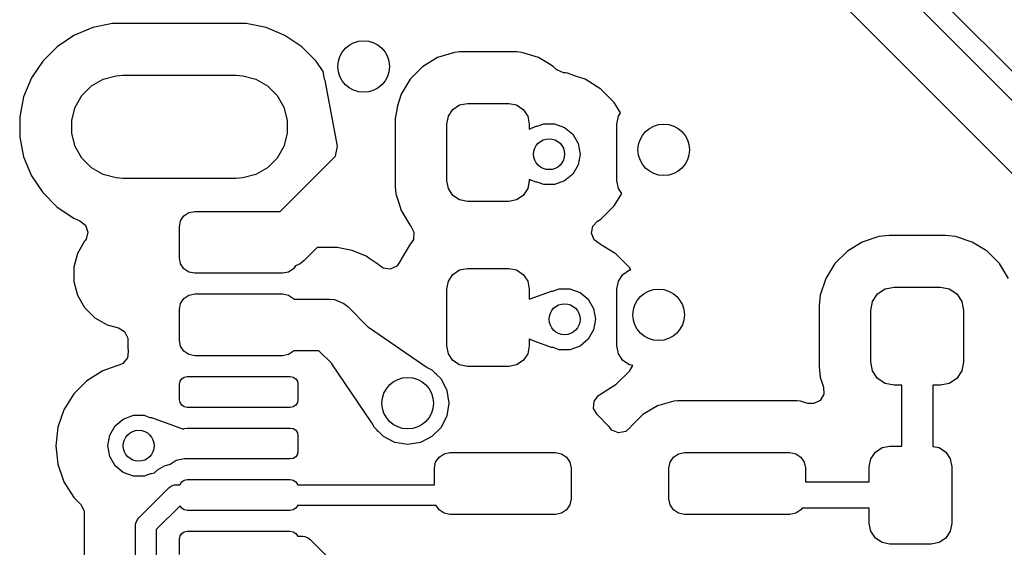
# Model space of a CAD drawing. Extents: x 70 to 224, y -154 to -54.
# Tile 12 of 55: x 109 to 119, y -106 to -101. Entities that reach past the tile are written whole.
import ezdxf

# ---------------------------------------------------------------- set-up
doc = ezdxf.new("R2010")
doc.units = 0
doc.layers.add('BLACK', color=7, linetype='CONTINUOUS')

msp = doc.modelspace()

# ---------------------------------------------------------------- linework, layer by layer
at = {"layer": 'BLACK', "linetype": 'CONTINUOUS'}
for p, q in [((114.1, -96.908578), (120.581422, -103.39)), ((120.469289, -103.560711), (113.958578, -97.05)), ((113.787583, -97.586818), (120.01185, -103.811085)), ((109.85816, -101.16545), (109.676092, -101.240864)), ((109.85817, -101.165447), (109.85816, -101.16545)), ((110.051457, -101.127), (109.85817, -101.165447)), ((110.051459, -101.127), (110.051457, -101.127)), ((111.348541, -101.127), (110.051459, -101.127)), ((111.348543, -101.127), (111.348541, -101.127)), ((111.541829, -101.165447), (111.348543, -101.127)), ((111.541839, -101.16545), (111.541829, -101.165447)), ((111.723907, -101.240864), (111.541839, -101.16545)), ((109.676079, -101.240871), (109.512218, -101.35036)), ((109.676092, -101.240864), (109.676079, -101.240871)), ((111.72392, -101.240871), (111.723907, -101.240864)), ((111.887781, -101.35036), (111.72392, -101.240871)), ((109.512214, -101.350363), (109.372863, -101.489714)), ((109.512218, -101.35036), (109.512214, -101.350363)), ((111.887785, -101.350363), (111.887781, -101.35036)), ((112.027136, -101.489714), (111.887785, -101.350363)), ((113.205393, -101.456522), (113.059811, -101.54453)), ((113.367807, -101.405913), (113.205393, -101.456522)), ((113.419145, -101.401248), (113.367807, -101.405913)), ((113.438384, -101.3995), (113.419145, -101.401248)), ((113.951616, -101.3995), (113.438384, -101.3995)), ((113.972778, -101.401423), (113.951616, -101.3995)), ((114.022192, -101.405913), (113.972778, -101.401423)), ((114.022194, -101.405913), (114.022192, -101.405913)), ((114.022196, -101.405914), (114.022194, -101.405913)), ((114.184606, -101.456522), (114.022196, -101.405914)), ((114.296227, -101.524), (114.184606, -101.456522)), ((109.37286, -101.489718), (109.263371, -101.653579)), ((109.372863, -101.489714), (109.37286, -101.489718)), ((112.027139, -101.489718), (112.027136, -101.489714)), ((112.095295, -101.591721), (112.027139, -101.489718)), ((113.059811, -101.54453), (112.93953, -101.664811)), ((114.330188, -101.54453), (114.296227, -101.524)), ((114.352716, -101.567058), (114.330188, -101.54453)), ((114.362097, -101.575529), (114.352716, -101.567058)), ((109.263364, -101.653592), (109.18795, -101.83566)), ((109.263371, -101.653579), (109.263364, -101.653592)), ((109.845619, -101.730823), (109.958658, -101.66556)), ((109.958658, -101.66556), (110.084737, -101.631778)), ((110.084737, -101.631778), (110.15, -101.6275)), ((110.15, -101.6275), (111.25, -101.6275)), ((111.25, -101.6275), (111.315263, -101.631778)), ((111.315263, -101.631778), (111.441342, -101.66556)), ((111.441342, -101.66556), (111.554381, -101.730823)), ((112.107077, -101.666107), (112.095295, -101.591721)), ((112.112771, -101.677283), (112.107077, -101.666107)), ((112.93953, -101.664811), (112.851522, -101.810393)), ((114.426511, -101.602597), (114.362097, -101.575529)), ((114.447833, -101.604999), (114.426511, -101.602597)), ((114.466755, -101.607132), (114.447833, -101.604999)), ((114.554196, -101.637729), (114.466755, -101.607132)), ((114.637021, -101.66671), (114.554196, -101.637729)), ((114.789762, -101.762684), (114.637021, -101.66671)), ((109.753323, -101.823119), (109.845619, -101.730823)), ((111.554381, -101.730823), (111.646677, -101.823119)), ((112.232567, -102.316192), (112.112771, -101.677283)), ((114.917316, -101.890238), (114.789762, -101.762684)), ((109.187947, -101.83567), (109.1495, -102.028956)), ((109.18795, -101.83566), (109.187947, -101.83567)), ((109.68806, -101.936158), (109.753323, -101.823119)), ((111.646677, -101.823119), (111.71194, -101.936158)), ((112.851522, -101.810393), (112.815737, -101.92523)), ((109.654278, -102.062237), (109.68806, -101.936158)), ((111.71194, -101.936158), (111.745722, -102.062237)), ((112.815737, -101.92523), (112.795361, -102.033905)), ((113.353579, -101.958579), (113.418463, -101.915224)), ((113.418463, -101.915224), (113.495, -101.9)), ((113.495, -101.9), (113.895, -101.9)), ((113.895, -101.9), (113.971537, -101.915224)), ((113.971537, -101.915224), (114.036421, -101.958579)), ((114.950487, -101.94303), (114.917316, -101.890238)), ((114.981252, -101.991992), (114.950487, -101.94303)), ((109.1495, -102.028956), (109.1495, -102.028959)), ((109.1495, -102.028959), (109.1495, -102.226041)), ((112.795361, -102.033905), (112.7945, -102.043384)), ((112.7945, -102.043384), (112.7945, -102.706616)), ((113.295, -102.1), (113.310224, -102.023463)), ((113.310224, -102.023463), (113.353579, -101.958579)), ((114.036421, -101.958579), (114.079776, -102.023463)), ((114.079776, -102.023463), (114.095, -102.1)), ((114.945, -102.1), (114.960224, -102.023463)), ((114.960224, -102.023463), (114.981252, -101.991992)), ((109.654278, -102.192763), (109.654278, -102.062237)), ((111.745722, -102.062237), (111.745722, -102.192763)), ((113.295, -102.65), (113.295, -102.1)), ((114.095, -102.1), (114.095, -102.151406)), ((114.095, -102.151406), (114.161643, -102.120466)), ((114.161643, -102.120466), (114.170588, -102.120091)), ((114.170588, -102.120091), (114.171022, -102.12049)), ((114.171022, -102.12049), (114.235406, -102.097058)), ((114.235406, -102.097058), (114.339594, -102.097058)), ((114.339594, -102.097058), (114.4375, -102.132692)), ((114.4375, -102.132692), (114.517313, -102.199664)), ((114.945, -102.65), (114.945, -102.1)), ((109.1495, -102.226043), (109.149499, -102.226043)), ((109.149499, -102.226043), (109.187947, -102.419329)), ((109.1495, -102.226041), (109.1495, -102.226043)), ((109.68806, -102.318842), (109.654278, -102.192763)), ((111.745722, -102.192763), (111.71194, -102.318842)), ((114.517313, -102.199664), (114.569408, -102.289894)), ((109.753323, -102.431881), (109.68806, -102.318842)), ((111.71194, -102.318842), (111.646677, -102.431881)), ((112.213277, -102.413168), (112.232567, -102.316192)), ((114.569408, -102.289894), (114.5875, -102.3925)), ((109.187947, -102.419329), (109.18795, -102.419339)), ((109.18795, -102.419339), (109.263364, -102.601407)), ((109.845619, -102.524177), (109.753323, -102.431881)), ((111.646677, -102.431881), (111.554381, -102.524177)), ((111.678946, -102.9475), (112.213277, -102.413168)), ((114.5875, -102.3925), (114.569408, -102.495106)), ((109.958658, -102.58944), (109.845619, -102.524177)), ((111.554381, -102.524177), (111.441342, -102.58944)), ((114.569408, -102.495106), (114.517313, -102.585336)), ((109.263364, -102.601407), (109.263371, -102.60142)), ((109.263371, -102.60142), (109.37286, -102.765281)), ((110.084737, -102.623222), (109.958658, -102.58944)), ((110.15, -102.6275), (110.084737, -102.623222)), ((111.315263, -102.623222), (111.25, -102.6275)), ((111.441342, -102.58944), (111.315263, -102.623222)), ((114.517313, -102.585336), (114.4375, -102.652308)), ((111.25, -102.6275), (110.15, -102.6275)), ((112.7945, -102.706616), (112.794585, -102.707546)), ((112.794585, -102.707546), (112.800913, -102.777192)), ((113.310224, -102.726537), (113.295, -102.65)), ((114.095, -102.65), (114.079776, -102.726537)), ((114.16195, -102.665276), (114.095, -102.637935)), ((114.095, -102.637935), (114.095, -102.65)), ((114.170817, -102.665267), (114.16195, -102.665276)), ((114.17143, -102.664657), (114.170817, -102.665267)), ((114.235406, -102.687942), (114.17143, -102.664657)), ((114.339594, -102.687942), (114.235406, -102.687942)), ((114.4375, -102.652308), (114.339594, -102.687942)), ((114.960224, -102.726537), (114.945, -102.65)), ((109.37286, -102.765281), (109.372863, -102.765285)), ((109.372863, -102.765285), (109.512214, -102.904636)), ((112.800913, -102.777192), (112.800913, -102.777194)), ((112.800913, -102.777194), (112.800914, -102.777196)), ((112.800914, -102.777196), (112.828202, -102.864767)), ((113.353579, -102.791421), (113.310224, -102.726537)), ((113.418463, -102.834776), (113.353579, -102.791421)), ((114.036421, -102.791421), (113.971537, -102.834776)), ((114.079776, -102.726537), (114.036421, -102.791421)), ((114.917316, -102.894762), (114.992586, -102.774969)), ((114.992586, -102.774969), (114.960224, -102.726537)), ((109.512214, -102.904636), (109.512218, -102.904639)), ((109.512218, -102.904639), (109.676079, -103.014128)), ((112.828202, -102.864767), (112.851522, -102.939606)), ((113.495, -102.85), (113.418463, -102.834776)), ((113.895, -102.85), (113.495, -102.85)), ((113.971537, -102.834776), (113.895, -102.85)), ((114.789762, -103.022316), (114.917316, -102.894762)), ((110.711418, -103.040097), (110.743934, -102.991434)), ((110.743934, -102.991434), (110.792597, -102.958918)), ((110.792597, -102.958918), (110.85, -102.9475)), ((110.85, -102.9475), (111.678946, -102.9475)), ((112.851522, -102.939606), (112.93953, -103.085188)), ((109.676079, -103.014128), (109.676092, -103.014135)), ((109.676092, -103.014135), (109.733814, -103.038044)), ((109.733814, -103.038044), (109.788218, -103.081885)), ((109.788218, -103.081885), (109.810283, -103.148179)), ((110.7, -103.0975), (110.711418, -103.040097)), ((110.7, -103.3975), (110.7, -103.0975)), ((112.93953, -103.085188), (112.941661, -103.087319)), ((112.941661, -103.087319), (112.942722, -103.089262)), ((112.942722, -103.089262), (112.944157, -103.091094)), ((112.944157, -103.091094), (112.943852, -103.091332)), ((112.943852, -103.091332), (112.975146, -103.148642)), ((114.699471, -103.15927), (114.71293, -103.090709)), ((114.71293, -103.090709), (114.756976, -103.042916)), ((114.756976, -103.042916), (114.789762, -103.022316)), ((109.810283, -103.148179), (109.793004, -103.215878)), ((112.975146, -103.148642), (112.970162, -103.218334)), ((114.725215, -103.224224), (114.699471, -103.15927)), ((117.487086, -103.191452), (117.326102, -103.244797)), ((117.487089, -103.191451), (117.487086, -103.191452)), ((117.586441, -103.181302), (117.487089, -103.191451)), ((117.586459, -103.181301), (117.586441, -103.181302)), ((118.133143, -103.181301), (117.586459, -103.181301)), ((118.232506, -103.191452), (118.133143, -103.181301)), ((118.393491, -103.244797), (118.232506, -103.191452)), ((109.779492, -103.234838), (109.710313, -103.354661)), ((109.784441, -103.22839), (109.779492, -103.234838)), ((109.793004, -103.215878), (109.783726, -103.227841)), ((109.783726, -103.227841), (109.784441, -103.22839)), ((112.93953, -103.264811), (112.851521, -103.410396)), ((112.939531, -103.26481), (112.93953, -103.264811)), ((112.941661, -103.262681), (112.939531, -103.26481)), ((112.943767, -103.259402), (112.941661, -103.262681)), ((112.944157, -103.258906), (112.943767, -103.259402)), ((112.970162, -103.218334), (112.94411, -103.258869)), ((112.94411, -103.258869), (112.944157, -103.258906)), ((114.781989, -103.264949), (114.725215, -103.224224)), ((114.78702, -103.266709), (114.781989, -103.264949)), ((114.926998, -103.354664), (114.78702, -103.266709)), ((117.326091, -103.244802), (117.181756, -103.33383)), ((117.326102, -103.244797), (117.326091, -103.244802)), ((118.393494, -103.244798), (118.393491, -103.244797)), ((118.393496, -103.244799), (118.393494, -103.244798)), ((118.393502, -103.244802), (118.393496, -103.244799)), ((118.537837, -103.33383), (118.393502, -103.244802)), ((109.710312, -103.354664), (109.6745, -103.488317)), ((109.710313, -103.354661), (109.710312, -103.354664)), ((112.036554, -103.297), (111.909277, -103.424277)), ((112.229818, -103.297), (112.036554, -103.297)), ((112.22982, -103.297), (112.229818, -103.297)), ((112.374807, -103.32584), (112.22982, -103.297)), ((112.374817, -103.325843), (112.374807, -103.32584)), ((112.51139, -103.382413), (112.374817, -103.325843)), ((112.511393, -103.382415), (112.51139, -103.382413)), ((112.511395, -103.382416), (112.511393, -103.382415)), ((112.546077, -103.40559), (112.511395, -103.382416)), ((114.939762, -103.362684), (114.926998, -103.354664)), ((115.067316, -103.490238), (114.939762, -103.362684)), ((117.181752, -103.333833), (117.061829, -103.453756)), ((117.181756, -103.33383), (117.181752, -103.333833)), ((118.537841, -103.333833), (118.537837, -103.33383)), ((118.657764, -103.453756), (118.537841, -103.333833)), ((110.711418, -103.454903), (110.7, -103.3975)), ((110.743934, -103.503566), (110.711418, -103.454903)), ((111.825596, -103.474336), (111.806066, -103.503566)), ((111.871393, -103.455367), (111.825596, -103.474336)), ((111.871397, -103.455362), (111.871393, -103.455367)), ((111.909277, -103.424277), (111.871397, -103.455362)), ((112.623839, -103.457548), (112.546077, -103.40559)), ((112.634317, -103.464549), (112.623839, -103.457548)), ((112.64201, -103.472242), (112.634317, -103.464549)), ((112.676328, -103.496491), (112.64201, -103.472242)), ((112.809338, -103.479599), (112.745313, -103.507573)), ((112.848076, -103.421452), (112.809338, -103.479599)), ((112.851521, -103.410396), (112.848076, -103.421452)), ((117.061826, -103.45376), (116.972798, -103.598095)), ((117.061829, -103.453756), (117.061826, -103.45376)), ((118.657767, -103.45376), (118.657764, -103.453756)), ((118.746795, -103.598095), (118.657767, -103.45376)), ((109.6745, -103.488317), (109.6745, -103.626683)), ((110.792597, -103.536082), (110.743934, -103.503566)), ((110.85, -103.5475), (110.792597, -103.536082)), ((111.7, -103.5475), (110.85, -103.5475)), ((111.757403, -103.536082), (111.7, -103.5475)), ((111.806066, -103.503566), (111.757403, -103.536082)), ((112.745313, -103.507573), (112.676328, -103.496491)), ((113.310224, -103.623463), (113.353579, -103.558579)), ((113.353579, -103.558579), (113.418463, -103.515224)), ((113.418463, -103.515224), (113.495, -103.5)), ((113.495, -103.5), (113.895, -103.5)), ((113.895, -103.5), (113.971537, -103.515224)), ((113.971537, -103.515224), (114.036421, -103.558579)), ((114.036421, -103.558579), (114.079776, -103.623463)), ((114.960224, -103.623463), (115.003579, -103.558579)), ((115.003579, -103.558579), (115.068463, -103.515224)), ((115.081398, -103.51265), (115.067316, -103.490238)), ((115.068463, -103.515224), (115.081398, -103.51265)), ((109.6745, -103.626683), (109.709979, -103.759091)), ((113.295, -103.7), (113.310224, -103.623463)), ((114.079776, -103.623463), (114.095, -103.7)), ((114.945, -103.7), (114.960224, -103.623463)), ((116.972793, -103.598106), (116.919448, -103.759091)), ((116.972798, -103.598095), (116.972793, -103.598106)), ((109.709979, -103.759091), (109.710312, -103.760335)), ((109.710312, -103.760335), (109.710313, -103.760338)), ((109.710313, -103.760338), (109.779492, -103.880161)), ((110.743934, -103.791434), (110.792597, -103.758918)), ((110.792597, -103.758918), (110.85, -103.7475)), ((110.85, -103.7475), (111.7, -103.7475)), ((111.7, -103.7475), (111.757403, -103.758918)), ((111.757403, -103.758918), (111.806066, -103.791434)), ((113.295, -104.25), (113.295, -103.7)), ((114.095, -103.7), (114.095, -103.798476)), ((114.095, -103.798476), (114.312197, -103.719169)), ((114.312197, -103.719169), (114.321141, -103.71955)), ((114.321141, -103.71955), (114.32178, -103.720215)), ((114.32178, -103.720215), (114.385406, -103.697058)), ((114.385406, -103.697058), (114.489594, -103.697058)), ((114.489594, -103.697058), (114.5875, -103.732692)), ((114.5875, -103.732692), (114.667313, -103.799664)), ((114.945, -104.25), (114.945, -103.7)), ((116.919448, -103.759091), (116.909297, -103.858448)), ((117.426924, -103.820697), (117.475698, -103.747702)), ((117.475698, -103.747702), (117.548693, -103.698928)), ((117.548693, -103.698928), (117.634797, -103.681801)), ((117.634797, -103.681801), (118.084797, -103.681801)), ((118.084797, -103.681801), (118.170901, -103.698928)), ((118.170901, -103.698928), (118.243896, -103.747702)), ((118.243896, -103.747702), (118.29267, -103.820697)), ((110.7, -103.8975), (110.711418, -103.840097)), ((110.711418, -103.840097), (110.743934, -103.791434)), ((111.806066, -103.791434), (111.810119, -103.7975)), ((111.810119, -103.7975), (112.1559, -103.7975)), ((112.1559, -103.7975), (112.204673, -103.802304)), ((112.204673, -103.802304), (112.294793, -103.839633)), ((112.294793, -103.839633), (112.294797, -103.839637)), ((112.294797, -103.839637), (112.332677, -103.870723)), ((114.667313, -103.799664), (114.719408, -103.889894)), ((116.909297, -103.858448), (116.909297, -104.455138)), ((117.409797, -103.906801), (117.426924, -103.820697)), ((118.29267, -103.820697), (118.309797, -103.906801)), ((109.779492, -103.880161), (109.779494, -103.880164)), ((109.779494, -103.880164), (109.779495, -103.880165)), ((109.779495, -103.880165), (109.877335, -103.978005)), ((110.7, -104.1975), (110.7, -103.8975)), ((112.332677, -103.870723), (112.530643, -104.068689)), ((114.719408, -103.889894), (114.7375, -103.9925)), ((117.409797, -104.406801), (117.409797, -103.906801)), ((118.309797, -103.906801), (118.309797, -104.406801)), ((109.877335, -103.978005), (109.877336, -103.978006)), ((109.877336, -103.978006), (109.877338, -103.978007)), ((109.877338, -103.978007), (109.931884, -104.009499)), ((109.931884, -104.009499), (109.997164, -104.047188)), ((109.997164, -104.047188), (110.107596, -104.076778)), ((114.7375, -103.9925), (114.719408, -104.095106)), ((110.107596, -104.076778), (110.167253, -104.11314)), ((110.167253, -104.11314), (110.197783, -104.175987)), ((112.530643, -104.068689), (112.534305, -104.069822)), ((112.534305, -104.069822), (113.103902, -104.459545)), ((114.719408, -104.095106), (114.667313, -104.185336)), ((110.197783, -104.175987), (110.1995, -104.196551)), ((110.1995, -104.196551), (110.1995, -104.263201)), ((110.711418, -104.254903), (110.7, -104.1975)), ((113.310224, -104.326537), (113.295, -104.25)), ((114.095, -104.25), (114.079776, -104.326537)), ((114.178447, -104.216993), (114.095, -104.186523)), ((114.095, -104.186523), (114.095, -104.25)), ((114.312194, -104.265829), (114.178447, -104.216993)), ((114.667313, -104.185336), (114.5875, -104.252308)), ((114.960224, -104.326537), (114.945, -104.25)), ((110.200745, -104.306555), (110.194448, -104.366186)), ((110.1995, -104.263201), (110.202899, -104.306386)), ((110.202899, -104.306386), (110.200745, -104.306555)), ((110.743934, -104.303566), (110.711418, -104.254903)), ((110.792597, -104.336082), (110.743934, -104.303566)), ((110.85, -104.3475), (110.792597, -104.336082)), ((111.757403, -104.336082), (111.7, -104.3475)), ((111.806066, -104.303566), (111.757403, -104.336082)), ((111.810119, -104.2975), (111.806066, -104.303566)), ((112.052346, -104.2975), (111.810119, -104.2975)), ((112.177547, -104.422701), (112.052346, -104.2975)), ((113.353579, -104.391421), (113.310224, -104.326537)), ((114.079776, -104.326537), (114.036421, -104.391421)), ((114.320651, -104.265663), (114.312194, -104.265829)), ((114.3216, -104.264719), (114.320651, -104.265663)), ((114.385406, -104.287942), (114.3216, -104.264719)), ((114.489594, -104.287942), (114.385406, -104.287942)), ((114.5875, -104.252308), (114.489594, -104.287942)), ((115.003579, -104.391421), (114.960224, -104.326537)), ((110.120753, -104.43599), (110.083421, -104.449053)), ((110.15071, -104.420672), (110.120753, -104.43599)), ((110.194448, -104.366186), (110.15071, -104.420672)), ((111.7, -104.3475), (110.85, -104.3475)), ((112.178222, -104.425905), (112.177547, -104.422701)), ((112.567945, -104.995502), (112.178222, -104.425905)), ((113.418463, -104.434776), (113.353579, -104.391421)), ((113.495, -104.45), (113.418463, -104.434776)), ((113.971537, -104.434776), (113.895, -104.45)), ((114.036421, -104.391421), (113.971537, -104.434776)), ((115.068463, -104.434776), (115.003579, -104.391421)), ((115.067316, -104.494762), (115.100947, -104.441237)), ((115.100947, -104.441237), (115.068463, -104.434776)), ((117.426924, -104.492905), (117.409797, -104.406801)), ((118.309797, -104.406801), (118.29267, -104.492905)), ((109.955091, -104.493957), (109.80235, -104.589931)), ((110.083421, -104.449053), (109.955091, -104.493957)), ((113.103902, -104.459545), (113.150315, -104.483194)), ((113.150315, -104.483194), (113.175988, -104.508867)), ((113.175988, -104.508867), (113.186438, -104.516017)), ((113.186438, -104.516017), (113.191331, -104.523517)), ((113.191331, -104.523517), (113.19121, -104.524089)), ((113.19121, -104.524089), (113.238808, -104.571687)), ((113.895, -104.45), (113.495, -104.45)), ((114.939762, -104.622316), (115.067316, -104.494762)), ((116.909297, -104.455138), (116.909298, -104.455156)), ((116.909298, -104.455156), (116.919447, -104.554508)), ((117.475698, -104.5659), (117.426924, -104.492905)), ((118.29267, -104.492905), (118.243896, -104.5659)), ((109.80235, -104.589931), (109.674797, -104.717484)), ((110.7, -104.6225), (110.705709, -104.593799)), ((110.7, -104.7725), (110.7, -104.6225)), ((110.705709, -104.593799), (110.721967, -104.569467)), ((110.721967, -104.569467), (110.746299, -104.553209)), ((110.746299, -104.553209), (110.775, -104.5475)), ((110.775, -104.5475), (111.775, -104.5475)), ((111.775, -104.5475), (111.803701, -104.553209)), ((111.803701, -104.553209), (111.828033, -104.569467)), ((111.828033, -104.569467), (111.844291, -104.593799)), ((111.844291, -104.593799), (111.85, -104.6225)), ((111.85, -104.6225), (111.85, -104.7725)), ((113.238808, -104.571687), (113.295624, -104.683194)), ((114.787022, -104.718289), (114.939762, -104.622316)), ((116.919447, -104.554508), (116.919448, -104.554511)), ((116.919448, -104.554511), (116.951095, -104.650014)), ((117.548693, -104.614674), (117.475698, -104.5659)), ((117.634797, -104.631801), (117.548693, -104.614674)), ((117.709797, -104.631801), (117.634797, -104.631801)), ((117.709797, -105.2225), (117.709797, -104.631801)), ((118.084797, -104.631801), (118.009797, -104.631801)), ((118.009797, -104.631801), (118.009797, -105.225443)), ((118.170901, -104.614674), (118.084797, -104.631801)), ((118.243896, -104.5659), (118.170901, -104.614674)), ((109.674797, -104.717484), (109.578824, -104.870223)), ((113.295624, -104.683194), (113.315201, -104.806801)), ((114.766172, -104.730906), (114.786695, -104.718446)), ((114.786695, -104.718446), (114.787014, -104.718291)), ((114.787014, -104.718291), (114.787022, -104.718289)), ((116.953497, -104.719842), (116.917765, -104.779884)), ((116.951095, -104.650014), (116.953497, -104.719842)), ((110.705709, -104.801201), (110.7, -104.7725)), ((110.721967, -104.825533), (110.705709, -104.801201)), ((111.844291, -104.801201), (111.828033, -104.825533)), ((111.85, -104.7725), (111.844291, -104.801201)), ((113.315201, -104.806801), (113.295624, -104.930408)), ((114.719316, -104.856531), (114.7243, -104.786839)), ((114.7243, -104.786839), (114.766172, -104.730906)), ((115.497426, -104.787402), (115.339606, -104.833254)), ((115.497432, -104.787401), (115.497426, -104.787402)), ((115.534298, -104.7845), (115.497432, -104.787401)), ((115.534306, -104.7845), (115.534298, -104.7845)), ((116.690694, -104.7845), (115.534306, -104.7845)), ((116.690701, -104.7845), (116.690694, -104.7845)), ((116.727567, -104.787401), (116.690701, -104.7845)), ((116.798795, -104.808095), (116.727567, -104.787401)), ((116.855245, -104.811077), (116.798795, -104.808095)), ((116.917765, -104.779884), (116.855245, -104.811077)), ((109.578824, -104.870223), (109.519244, -105.040492)), ((110.746299, -104.841791), (110.721967, -104.825533)), ((110.775, -104.8475), (110.746299, -104.841791)), ((111.775, -104.8475), (110.775, -104.8475)), ((111.803701, -104.841791), (111.775, -104.8475)), ((111.828033, -104.825533), (111.803701, -104.841791)), ((114.752801, -104.917854), (114.719316, -104.856531)), ((114.868076, -105.033129), (114.752801, -104.917854)), ((115.198129, -104.916923), (115.081923, -105.033129)), ((115.198137, -104.916917), (115.198129, -104.916923)), ((115.339603, -104.833255), (115.198137, -104.916917)), ((115.339606, -104.833254), (115.339603, -104.833255)), ((110.0748, -105.026911), (110.154613, -104.959939)), ((110.154613, -104.959939), (110.252519, -104.924305)), ((110.252519, -104.924305), (110.356707, -104.924305)), ((110.356707, -104.924305), (110.42051, -104.947527)), ((110.42051, -104.947527), (110.421461, -104.946583)), ((110.421461, -104.946583), (110.429915, -104.946416)), ((110.429915, -104.946416), (110.737849, -105.058854)), ((112.591594, -105.041915), (112.567945, -104.995502)), ((113.295624, -104.930408), (113.238808, -105.041915)), ((109.519243, -105.040497), (109.499048, -105.219743)), ((109.519244, -105.040492), (109.519243, -105.040497)), ((110.022705, -105.117141), (110.0748, -105.026911)), ((110.737849, -105.058854), (110.746299, -105.053209)), ((110.746299, -105.053209), (110.775, -105.0475)), ((110.775, -105.0475), (111.775, -105.0475)), ((111.775, -105.0475), (111.803701, -105.053209)), ((111.803701, -105.053209), (111.828033, -105.069467)), ((111.828033, -105.069467), (111.844291, -105.093799)), ((111.844291, -105.093799), (111.85, -105.1225)), ((112.617267, -105.067588), (112.591594, -105.041915)), ((112.624417, -105.078038), (112.617267, -105.067588)), ((112.625779, -105.079683), (112.624417, -105.078038)), ((112.631926, -105.082247), (112.625779, -105.079683)), ((112.680087, -105.130408), (112.631926, -105.082247)), ((113.238808, -105.041915), (113.150315, -105.130408)), ((114.868085, -105.03314), (114.868076, -105.033129)), ((114.868271, -105.033455), (114.868085, -105.03314)), ((114.868823, -105.034092), (114.868271, -105.033455)), ((114.872861, -105.039298), (114.868823, -105.034092)), ((114.873143, -105.039078), (114.872861, -105.039298)), ((114.897327, -105.066988), (114.873143, -105.039078)), ((114.961915, -105.093637), (114.897327, -105.066988)), ((115.030657, -105.081136), (114.961915, -105.093637)), ((115.076227, -105.038591), (115.030657, -105.081136)), ((115.077139, -105.039298), (115.076227, -105.038591)), ((115.081519, -105.03365), (115.077139, -105.039298)), ((115.081729, -105.033455), (115.081519, -105.03365)), ((115.081914, -105.03314), (115.081729, -105.033455)), ((115.081923, -105.033129), (115.081914, -105.03314)), ((110.004613, -105.219747), (110.022705, -105.117141)), ((111.85, -105.1225), (111.85, -105.2725)), ((112.791594, -105.187224), (112.680087, -105.130408)), ((112.915201, -105.206801), (112.791594, -105.187224)), ((113.038808, -105.187224), (112.915201, -105.206801)), ((113.150315, -105.130408), (113.038808, -105.187224)), ((109.499048, -105.219743), (109.499048, -105.21975)), ((109.499048, -105.21975), (109.519243, -105.398996)), ((110.022705, -105.322353), (110.004613, -105.219747)), ((111.844291, -105.301201), (111.828033, -105.325533)), ((111.85, -105.2725), (111.844291, -105.301201)), ((113.218934, -105.328934), (113.267597, -105.296418)), ((113.267597, -105.296418), (113.325, -105.285)), ((113.325, -105.285), (114.35, -105.285)), ((114.35, -105.285), (114.407403, -105.296418)), ((114.407403, -105.296418), (114.456066, -105.328934)), ((115.493934, -105.328934), (115.542597, -105.296418)), ((115.542597, -105.296418), (115.6, -105.285)), ((115.6, -105.285), (116.625, -105.285)), ((116.625, -105.285), (116.682403, -105.296418)), ((116.682403, -105.296418), (116.731066, -105.328934)), ((117.410224, -105.345963), (117.453579, -105.281079)), ((117.453579, -105.281079), (117.518463, -105.237724)), ((117.518463, -105.237724), (117.595, -105.2225)), ((117.595, -105.2225), (117.709797, -105.2225)), ((118.009797, -105.225443), (118.071537, -105.237724)), ((118.071537, -105.237724), (118.136421, -105.281079)), ((118.136421, -105.281079), (118.179776, -105.345963)), ((110.0748, -105.412583), (110.022705, -105.322353)), ((110.667504, -105.362985), (110.610551, -105.401039)), ((110.667505, -105.362984), (110.667504, -105.362985)), ((110.747867, -105.347), (110.667505, -105.362984)), ((110.772486, -105.347), (110.747867, -105.347)), ((110.775, -105.3475), (110.772486, -105.347)), ((111.775, -105.3475), (110.775, -105.3475)), ((111.803701, -105.341791), (111.775, -105.3475)), ((111.828033, -105.325533), (111.803701, -105.341791)), ((113.175, -105.435), (113.186418, -105.377597)), ((113.186418, -105.377597), (113.218934, -105.328934)), ((114.456066, -105.328934), (114.488582, -105.377597)), ((114.488582, -105.377597), (114.5, -105.435)), ((115.45, -105.435), (115.461418, -105.377597)), ((115.461418, -105.377597), (115.493934, -105.328934)), ((116.731066, -105.328934), (116.763582, -105.377597)), ((116.763582, -105.377597), (116.775, -105.435)), ((117.395, -105.4225), (117.410224, -105.345963)), ((118.179776, -105.345963), (118.195, -105.4225)), ((109.519243, -105.398996), (109.519244, -105.399001)), ((109.519244, -105.399001), (109.578824, -105.56927)), ((110.154613, -105.479555), (110.0748, -105.412583)), ((110.252519, -105.515189), (110.154613, -105.479555)), ((110.420332, -105.492031), (110.356707, -105.515189)), ((110.42097, -105.492695), (110.420332, -105.492031)), ((110.429917, -105.493076), (110.42097, -105.492695)), ((110.454459, -105.484115), (110.429917, -105.493076)), ((110.458719, -105.481398), (110.454459, -105.484115)), ((110.483077, -105.45704), (110.458719, -105.481398)), ((110.551599, -105.417478), (110.483077, -105.45704)), ((110.551603, -105.417476), (110.551599, -105.417478)), ((110.607079, -105.402612), (110.551603, -105.417476)), ((110.610551, -105.401039), (110.607079, -105.402612)), ((113.175, -105.5975), (113.175, -105.435)), ((114.5, -105.435), (114.5, -105.735)), ((115.45, -105.735), (115.45, -105.435)), ((116.775, -105.435), (116.775, -105.5705)), ((117.395, -105.5705), (117.395, -105.4225)), ((118.195, -105.4225), (118.195, -105.9725)), ((109.578824, -105.56927), (109.674797, -105.722009)), ((110.356707, -105.515189), (110.252519, -105.515189)), ((110.705709, -105.593799), (110.721967, -105.569467)), ((110.721967, -105.569467), (110.746299, -105.553209)), ((110.746299, -105.553209), (110.775, -105.5475)), ((110.775, -105.5475), (111.775, -105.5475)), ((111.775, -105.5475), (111.803701, -105.553209)), ((111.803701, -105.553209), (111.828033, -105.569467)), ((111.828033, -105.569467), (111.844291, -105.593799)), ((116.775, -105.5705), (117.395, -105.5705)), ((110.304289, -105.919379), (110.59688, -105.626789)), ((110.59688, -105.626789), (110.612033, -105.614353)), ((110.612033, -105.614353), (110.648081, -105.599421)), ((110.648081, -105.599421), (110.66759, -105.5975)), ((110.66759, -105.5975), (110.704973, -105.5975)), ((110.704973, -105.5975), (110.705709, -105.593799)), ((111.844291, -105.593799), (111.845027, -105.5975)), ((111.845027, -105.5975), (113.175, -105.5975)), ((109.674797, -105.722009), (109.742752, -105.789964)), ((114.5, -105.735), (114.488582, -105.792403)), ((115.461418, -105.792403), (115.45, -105.735)), ((109.742752, -105.789964), (109.776237, -105.851287)), ((109.776237, -105.851287), (109.775009, -105.902904)), ((110.705642, -105.800868), (110.475, -106.031511)), ((110.705709, -105.801201), (110.705642, -105.800868)), ((110.721967, -105.825533), (110.705709, -105.801201)), ((110.746299, -105.841791), (110.721967, -105.825533)), ((110.775, -105.8475), (110.746299, -105.841791)), ((111.775, -105.8475), (110.775, -105.8475)), ((111.803701, -105.841791), (111.775, -105.8475)), ((111.828033, -105.825533), (111.803701, -105.841791)), ((111.844291, -105.801201), (111.828033, -105.825533)), ((111.845027, -105.7975), (111.844291, -105.801201)), ((113.189824, -105.7975), (111.845027, -105.7975)), ((113.218934, -105.841066), (113.189824, -105.7975)), ((113.267597, -105.873582), (113.218934, -105.841066)), ((113.325, -105.885), (113.267597, -105.873582)), ((114.407403, -105.873582), (114.35, -105.885)), ((114.456066, -105.841066), (114.407403, -105.873582)), ((114.488582, -105.792403), (114.456066, -105.841066)), ((115.493934, -105.841066), (115.461418, -105.792403)), ((115.542597, -105.873582), (115.493934, -105.841066)), ((115.6, -105.885), (115.542597, -105.873582)), ((116.682403, -105.873582), (116.625, -105.885)), ((116.731066, -105.841066), (116.682403, -105.873582)), ((116.742135, -105.8245), (116.731066, -105.841066)), ((117.395, -105.8245), (116.742135, -105.8245)), ((117.395, -105.9725), (117.395, -105.8245)), ((109.774847, -105.909734), (109.774499, -105.91103)), ((109.774499, -105.91103), (109.774499, -106.079136)), ((109.774885, -105.908096), (109.774847, -105.909734)), ((109.77556, -105.902977), (109.774885, -105.908096)), ((109.775009, -105.902904), (109.77556, -105.902977)), ((110.276921, -105.970581), (110.291853, -105.934533)), ((110.291853, -105.934533), (110.304289, -105.919379)), ((114.35, -105.885), (113.325, -105.885)), ((116.625, -105.885), (115.6, -105.885)), ((110.275, -105.99009), (110.276921, -105.970581)), ((110.275, -106.40491), (110.275, -105.99009)), ((110.475, -106.031511), (110.475, -106.363488)), ((110.721967, -106.069467), (110.746299, -106.053209)), ((110.746299, -106.053209), (110.775, -106.0475)), ((110.775, -106.0475), (111.775, -106.0475)), ((111.775, -106.0475), (111.803701, -106.053209)), ((111.803701, -106.053209), (111.828033, -106.069467)), ((117.410224, -106.049037), (117.395, -105.9725)), ((117.453579, -106.113921), (117.410224, -106.049037)), ((118.179776, -106.049037), (118.136421, -106.113921)), ((118.195, -105.9725), (118.179776, -106.049037)), ((109.774499, -106.079136), (109.7745, -106.079149)), ((109.7745, -106.079149), (109.7745, -106.31824)), ((110.7, -106.1225), (110.705709, -106.093799)), ((110.7, -106.2725), (110.7, -106.1225)), ((110.705709, -106.093799), (110.721967, -106.069467)), ((111.828033, -106.069467), (111.844291, -106.093799)), ((111.844291, -106.093799), (111.845027, -106.0975)), ((111.845027, -106.0975), (111.8975, -106.0975)), ((111.8975, -106.0975), (111.917009, -106.099421)), ((111.917009, -106.099421), (111.953057, -106.114353)), ((111.953057, -106.114353), (111.968211, -106.126789)), ((111.968211, -106.126789), (112.220711, -106.379289)), ((117.518463, -106.157276), (117.453579, -106.113921)), ((117.595, -106.1725), (117.518463, -106.157276)), ((118.071537, -106.157276), (117.995, -106.1725)), ((118.136421, -106.113921), (118.071537, -106.157276)), ((117.995, -106.1725), (117.595, -106.1725))]:
    msp.add_line(p, q, dxfattribs=at)
at = {"layer": 'BLACK'}
for centre, radius in [((112.4875, -101.5425), 0.25), ((115.4, -102.35), 0.25), ((114.2875, -102.3925), 0.15), ((115.35, -103.95), 0.25), ((114.4375, -103.9925), 0.15), ((112.915201, -104.806801), 0.25), ((110.304613, -105.219747), 0.15)]:
    msp.add_circle(centre, radius, dxfattribs=at)

doc.saveas('drawing.dxf')
